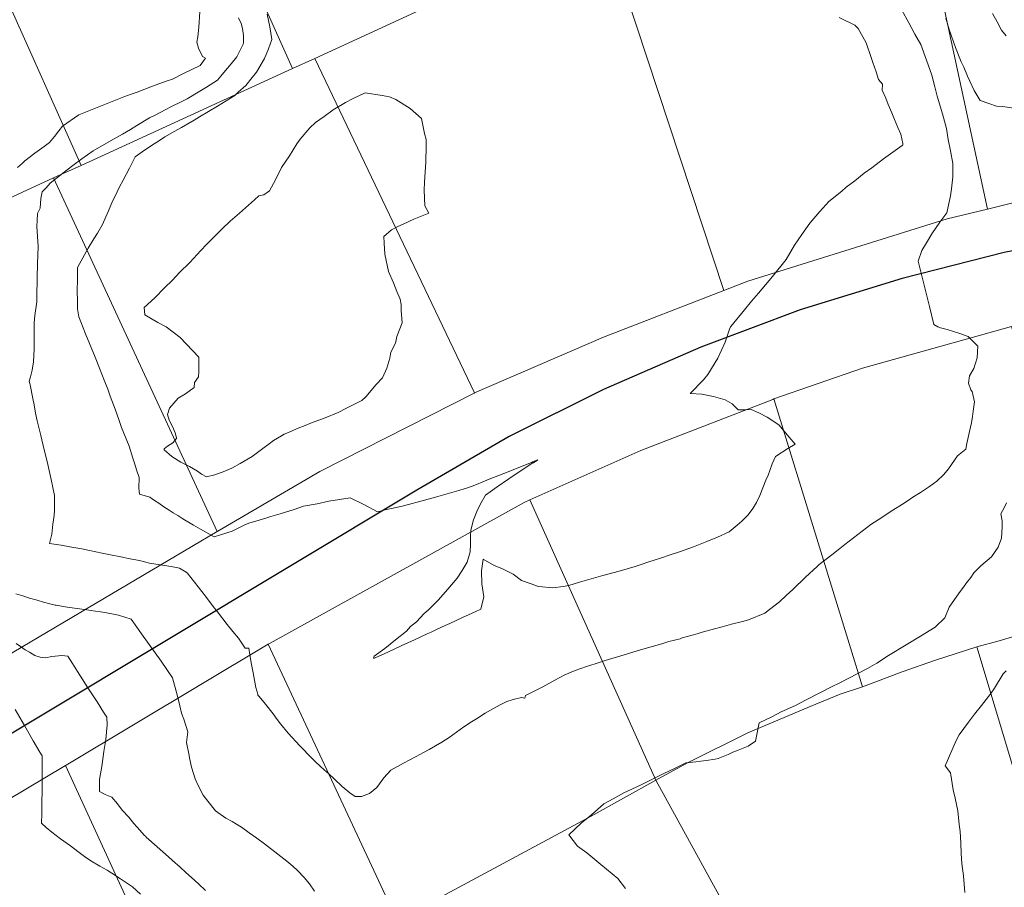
# Model space of a CAD drawing. Header units: inches. Extents: x 11351264 to 11356330, y 6702313 to 6706468.
# Tile 75 of 160: x 11352786 to 11353182, y 6705054 to 6705403. Entities that reach past the tile are written whole.
import ezdxf

# ---------------------------------------------------------------- set-up
doc = ezdxf.new("R2010")
doc.units = ezdxf.units.IN
doc.header["$MEASUREMENT"] = 0
doc.layers.add('Shumate_Contours_clip1', color=7, linetype='Continuous', lineweight=0)
doc.layers.add('Shumate_Parcels_clip1', color=7, linetype='Continuous', lineweight=0)
doc.layers.add('Shumate_Streets_clip1', color=7, linetype='Continuous')

msp = doc.modelspace()

# ---------------------------------------------------------------- linework, layer by layer
at = {"layer": 'Shumate_Contours_clip1'}
for points, elevation in [([(11352785.42, 6705343.64), (11352787.31, 6705345.32), (11352788.39, 6705346.31), (11352792.48, 6705349.41), (11352796.24, 6705352.17), (11352798.36, 6705353.73), (11352800.3, 6705356.11), (11352802.02, 6705358.37), (11352803.53, 6705360.29), (11352810.07, 6705364.86), (11352816.08, 6705367.25), (11352822.12, 6705369.67), (11352824.15, 6705370.43), (11352828.15, 6705372.1), (11352831.15, 6705373.19), (11352833.57, 6705374), (11352839.69, 6705376.36), (11352845.23, 6705378.34), (11352847.72, 6705379.22), (11352852.18, 6705381.41), (11352858.59, 6705384.55), (11352858.9, 6705384.74), (11352860.97, 6705387.56), (11352859.86, 6705388.24), (11352858.26, 6705391.66), (11352857.57, 6705394.05), (11352857.88, 6705396.2), (11352858.33, 6705400.09), (11352858.77, 6705406.22)], 1446), ([(11353140.82, 6705406.88), (11353143.65, 6705401.77), (11353146.08, 6705397.3), (11353148.44, 6705393.06), (11353150.8, 6705386.77), (11353152.9, 6705380.81), (11353154.09, 6705376.15), (11353155.05, 6705372.35), (11353157.14, 6705365.25), (11353158.78, 6705359.31), (11353159.38, 6705354.92), (11353160.38, 6705350.33), (11353161.28, 6705345.35), (11353161.36, 6705339.97), (11353160.74, 6705335.14), (11353160.33, 6705332.27), (11353158.88, 6705325.4), (11353156.04, 6705321.72), (11353152.93, 6705316.98), (11353150.8, 6705313.44), (11353148.9, 6705310.28), (11353147.33, 6705306.02), (11353148.95, 6705299.59), (11353150.02, 6705295.31), (11353150.57, 6705293.16), (11353151.93, 6705287.79), (11353153.73, 6705280.64), (11353155.24, 6705279.69), (11353156.3, 6705279.18), (11353159.08, 6705278.58), (11353164.19, 6705276.98), (11353167.52, 6705275.77), (11353171.32, 6705271.81), (11353171.06, 6705267.23), (11353169.81, 6705262.89), (11353168.01, 6705259.91), (11353167.57, 6705257.04), (11353168.54, 6705254.38), (11353169.06, 6705253.59), (11353170.04, 6705249.52), (11353169.52, 6705245.8), (11353169.25, 6705243.59), (11353168.8, 6705241.11), (11353167.98, 6705237.55), (11353166.97, 6705232.79), (11353166.48, 6705230.49), (11353163.18, 6705227.77), (11353160.73, 6705224.35), (11353159.53, 6705222.57), (11353157.73, 6705220.24), (11353154.85, 6705217.59), (11353151.96, 6705215.43), (11353148.36, 6705213.02), (11353145.22, 6705211.13), (11353142.94, 6705209.59), (11353141.08, 6705208.39), (11353137.22, 6705205.91), (11353134.56, 6705204.22), (11353132.77, 6705203.05), (11353128.41, 6705200.13), (11353123.14, 6705196.12), (11353117.89, 6705192.1), (11353114.6, 6705189.53), (11353112.67, 6705188.05), (11353107.61, 6705184.08), (11353107.53, 6705183.94), (11353106.77, 6705183.29), (11353102.16, 6705179.05), (11353097, 6705174.03), (11353094.35, 6705171.6), (11353091.68, 6705169.11), (11353087.67, 6705166.06), (11353085.74, 6705164.62), (11353079.21, 6705161.92), (11353076.84, 6705161.26), (11353072.38, 6705160.15), (11353068.67, 6705159.12), (11353065.5, 6705158.23), (11353060.61, 6705156.86), (11353058.61, 6705156.27), (11353052.56, 6705154.6), (11353051.75, 6705154.24), (11353047.16, 6705153.11), (11353044.34, 6705152.28), (11353035.87, 6705149.77), (11353029.28, 6705147.82), (11353021.62, 6705145.55), (11353017.6, 6705144.26), (11353014.13, 6705143.06), (11353009.61, 6705141.48), (11353005.45, 6705139.8), (11353001.37, 6705137.59), (11352996.53, 6705135), (11352993.64, 6705133.52), (11352989.64, 6705131.48), (11352989.37, 6705130.38), (11352987.99, 6705130.62), (11352984.7, 6705129.84), (11352982.06, 6705129.1), (11352979.64, 6705127.8), (11352976.54, 6705126.06), (11352973.45, 6705124.31), (11352969.96, 6705122.12), (11352967.85, 6705120.89), (11352964.87, 6705118.86), (11352961.93, 6705116.74), (11352958.99, 6705114.64), (11352955.97, 6705112.67), (11352950.86, 6705109.77), (11352948.59, 6705108.52), (11352945.73, 6705106.98), (11352940.58, 6705104.29), (11352935.46, 6705101.49), (11352932.63, 6705098.32), (11352929.92, 6705094.5), (11352926.86, 6705092.12), (11352923.7, 6705090.89), (11352921.13, 6705090.94), (11352918.99, 6705092.37), (11352915.99, 6705094.96), (11352912.76, 6705097.93), (11352910.52, 6705099.93), (11352908.66, 6705101.62), (11352905.37, 6705104.61), (11352903.68, 6705106.29), (11352898.94, 6705111.28), (11352894.25, 6705116.33), (11352891.15, 6705120.14), (11352889.81, 6705121.87), (11352888.15, 6705124.08), (11352885.13, 6705128.01), (11352882.63, 6705131.1), (11352882.04, 6705131.65), (11352882, 6705131.99), (11352881.3, 6705134.64), (11352880.13, 6705140.62), (11352879.5, 6705143.89), (11352878.83, 6705147.87), (11352878.36, 6705150.47), (11352876.99, 6705150.52), (11352874.22, 6705154.47), (11352872, 6705157.23), (11352869.76, 6705160.07), (11352865.84, 6705165.06), (11352864.13, 6705167.26), (11352861.02, 6705171.37), (11352856.58, 6705176.96), (11352853.61, 6705180.72), (11352852.64, 6705181.4), (11352850.57, 6705182.58), (11352847.26, 6705183.28), (11352842.85, 6705183.96), (11352838.47, 6705184.63), (11352834.55, 6705185.73), (11352829.98, 6705186.54), (11352827.69, 6705187.05), (11352822.22, 6705188.15), (11352819.49, 6705188.72), (11352814.44, 6705189.74), (11352811.29, 6705190.36), (11352806.54, 6705191.26), (11352803.08, 6705191.88), (11352798.38, 6705192.58), (11352799.25, 6705196.36), (11352799.71, 6705200.34), (11352800.18, 6705203.82), (11352800.35, 6705206.05), (11352800.29, 6705211.88), (11352799.02, 6705218.25), (11352798.51, 6705220.75), (11352797.37, 6705225.53), (11352796.19, 6705230.27), (11352794.79, 6705235.94), (11352793.37, 6705241.91), (11352792.76, 6705244.89), (11352792.1, 6705248.26), (11352791.61, 6705250.82), (11352790.56, 6705256.28), (11352790.43, 6705256.8), (11352790.14, 6705257.76), (11352790.68, 6705259.54), (11352791.38, 6705262.27), (11352791.92, 6705265.58), (11352792.13, 6705270.66), (11352792.11, 6705275.41), (11352792.14, 6705279.08), (11352792.15, 6705281.2), (11352792.38, 6705284.26), (11352793.23, 6705289.71), (11352793.23, 6705291.97), (11352793.36, 6705299.04), (11352793.52, 6705305.4), (11352793.62, 6705308.19), (11352793.72, 6705312.1), (11352793.49, 6705316.01), (11352793.29, 6705319.9), (11352793.37, 6705322.32), (11352793.46, 6705325.15), (11352794.56, 6705327.3), (11352794.81, 6705331.25), (11352795.42, 6705333.95), (11352796.94, 6705335.57), (11352798.64, 6705337.32), (11352801.19, 6705339.43), (11352805.43, 6705342.74), (11352807.76, 6705344.5), (11352811.33, 6705347.18), (11352815.83, 6705350.34), (11352822.14, 6705353.95), (11352827.66, 6705357.06), (11352830.81, 6705359.01), (11352833.4, 6705360.58), (11352838.52, 6705363.62), (11352840.46, 6705364.61), (11352845.1, 6705367.05), (11352847.07, 6705368.03), (11352851.74, 6705370.4), (11352853.63, 6705371.33), (11352858.8, 6705374.36), (11352861.37, 6705375.92), (11352865.83, 6705378.74), (11352867.13, 6705380.38), (11352869.06, 6705382.73), (11352871.37, 6705385.33), (11352873.57, 6705388.13), (11352876.17, 6705393.27), (11352876.3, 6705393.83), (11352876.3, 6705394.56), (11352876.35, 6705396.7), (11352875.87, 6705399.49), (11352875.35, 6705401.54), (11352874.27, 6705403.84)], 1448), ([(11353115.59, 6705404.02), (11353121.95, 6705400.95), (11353123.29, 6705399.58), (11353126.43, 6705393.8), (11353128.55, 6705387.95), (11353129.12, 6705385.94), (11353130.55, 6705382.09), (11353131.49, 6705379.04), (11353133.05, 6705377.23), (11353132.97, 6705374.82), (11353134.46, 6705371.53), (11353135.3, 6705369.05), (11353136.86, 6705365.71), (11353137.93, 6705363.03), (11353139.23, 6705359.82), (11353140.43, 6705357.11), (11353141.26, 6705353.3), (11353141.2, 6705352.68), (11353141, 6705352.5), (11353133.45, 6705347.13), (11353128.79, 6705343.48), (11353125.7, 6705341.44), (11353121.88, 6705338.28), (11353118.5, 6705335.73), (11353116.71, 6705334.18), (11353111.49, 6705330.01), (11353107.92, 6705326.01), (11353103.87, 6705321.29), (11353100.61, 6705316.81), (11353097.75, 6705312.5), (11353094.29, 6705306.75), (11353088.9, 6705299.81), (11353083.18, 6705293.16), (11353080.47, 6705289.89), (11353077.54, 6705286.43), (11353072.09, 6705279.74), (11353071.99, 6705279.64), (11353071.81, 6705279.4), (11353071.51, 6705278.76), (11353069.87, 6705273.47), (11353066.91, 6705266.99), (11353062.9, 6705260.54), (11353061.18, 6705258.38), (11353055.81, 6705252.84), (11353060.41, 6705252.57), (11353065.11, 6705251.6), (11353069.86, 6705250.3), (11353072.63, 6705248.68), (11353075.03, 6705246.34), (11353077.73, 6705246.28), (11353080.34, 6705246.37), (11353083.35, 6705245.05), (11353086.69, 6705243.4), (11353091.39, 6705240.22), (11353095.61, 6705235.29), (11353097.93, 6705232.45), (11353095.02, 6705230.78), (11353090.08, 6705227.57), (11353088.76, 6705224.59), (11353087.84, 6705221.93), (11353087.07, 6705220.05), (11353086.19, 6705218), (11353084.94, 6705214.95), (11353083.7, 6705211.91), (11353082.36, 6705209.07), (11353080.9, 6705206.66), (11353079.1, 6705204.02), (11353076.53, 6705201.48), (11353074.63, 6705199.9), (11353071.5, 6705197.25), (11353066.71, 6705195.12), (11353062.41, 6705193.35), (11353057.14, 6705191.26), (11353051.53, 6705189.2), (11353047.71, 6705187.95), (11353043.79, 6705186.69), (11353041.35, 6705185.89), (11353039.21, 6705185.14), (11353035.67, 6705183.97), (11353033.71, 6705183.35), (11353027.23, 6705181.45), (11353020.68, 6705179.66), (11353014.15, 6705177.83), (11353011.3, 6705176.99), (11353007.02, 6705175.7), (11353004.75, 6705175.24), (11353000.53, 6705174.78), (11352994.86, 6705175.27), (11352991.44, 6705176.45), (11352988.05, 6705177.73), (11352984.61, 6705180.2), (11352980.1, 6705182.46), (11352977.05, 6705183.72), (11352972.54, 6705186.2), (11352971.86, 6705181.59), (11352972, 6705176.29), (11352972.9, 6705171.14), (11352971.65, 6705166.17), (11352969.34, 6705165.11), (11352964.27, 6705162.78), (11352959.21, 6705160.44), (11352957.33, 6705159.58), (11352954.14, 6705158.11), (11352951.7, 6705156.98), (11352950.32, 6705156.35), (11352945, 6705153.87), (11352939.67, 6705151.4), (11352934.34, 6705148.94), (11352929.21, 6705146.6), (11352928.93, 6705146.5), (11352928.56, 6705146.47), (11352928.59, 6705146.81), (11352928.75, 6705147.3), (11352933.02, 6705150.41), (11352937.42, 6705153.86), (11352941.73, 6705157.39), (11352943.39, 6705159.21), (11352945.81, 6705161.14), (11352948.85, 6705164.38), (11352950.43, 6705165.7), (11352954.47, 6705169.83), (11352958.35, 6705174.14), (11352962.1, 6705178.62), (11352964.15, 6705181.77), (11352966.11, 6705185.03), (11352967.31, 6705189.22), (11352967.48, 6705192.26), (11352967.44, 6705195.57), (11352967.69, 6705197.88), (11352968.71, 6705202.04), (11352970.02, 6705205.39), (11352971.51, 6705208.55), (11352973.53, 6705211.98), (11352978.17, 6705215.34), (11352982.96, 6705218.61), (11352987.8, 6705221.85), (11352992.6, 6705224.93), (11352992.8, 6705224.99), (11352994.55, 6705226.18), (11352992.45, 6705225.34), (11352992.23, 6705225.25), (11352986.65, 6705223.03), (11352980.85, 6705220.71), (11352975.06, 6705218.37), (11352973.16, 6705217.59), (11352969.27, 6705216.03), (11352966.76, 6705215.02), (11352962.82, 6705213.9), (11352957.22, 6705212.26), (11352953.46, 6705211.18), (11352947.54, 6705209.53), (11352942.61, 6705208.19), (11352940.07, 6705207.53), (11352935.8, 6705206.61), (11352933.27, 6705206.04), (11352930.13, 6705205.32), (11352924.59, 6705208.21), (11352919.2, 6705210.98), (11352910.59, 6705209.59), (11352905.84, 6705208.55), (11352900.35, 6705207.55), (11352896.65, 6705206.2), (11352890.97, 6705204.5), (11352887.3, 6705203.44), (11352885.3, 6705202.78), (11352882.53, 6705201.99), (11352878.44, 6705200.73), (11352876.55, 6705199.88), (11352874.72, 6705199.05), (11352871.7, 6705197.53), (11352867.09, 6705196.1), (11352864.48, 6705195.26), (11352858.94, 6705198.36), (11352856.13, 6705199.98), (11352851.9, 6705202.48), (11352849.85, 6705203.78), (11352848.05, 6705204.91), (11352846.35, 6705205.98), (11352844.22, 6705207.35), (11352842.23, 6705208.71), (11352840.49, 6705209.87), (11352838.63, 6705211.18), (11352834.5, 6705212.45), (11352834.29, 6705214.83), (11352834.39, 6705219.1), (11352833.29, 6705222.21), (11352832.58, 6705224.5), (11352831.77, 6705226.92), (11352830.33, 6705231.65), (11352828.23, 6705236.96), (11352827.32, 6705239.22), (11352826.31, 6705242.03), (11352824.68, 6705246.49), (11352822.73, 6705251.79), (11352821.72, 6705254.53), (11352820.33, 6705258.24), (11352818.4, 6705263.07), (11352816.65, 6705267.42), (11352814.44, 6705272.9), (11352812.75, 6705276.85), (11352810.96, 6705281.61), (11352810.15, 6705283.66), (11352809.57, 6705286.91), (11352809.54, 6705289.52), (11352809.5, 6705294.46), (11352809.53, 6705298.2), (11352809.57, 6705303.48), (11352813.84, 6705311.3), (11352816.12, 6705315.06), (11352817.61, 6705317.34), (11352819.62, 6705320.74), (11352820.97, 6705323.88), (11352822.07, 6705326.32), (11352823.64, 6705330.1), (11352824.56, 6705331.89), (11352826.44, 6705335.9), (11352827.97, 6705338.58), (11352830.49, 6705343.46), (11352832.7, 6705348), (11352835.55, 6705349.94), (11352839.71, 6705352.77), (11352842.08, 6705354.28), (11352844.67, 6705356.01), (11352848.72, 6705358.23), (11352851.43, 6705359.81), (11352856.42, 6705362.72), (11352858.65, 6705364.03), (11352865.78, 6705368.32), (11352872.83, 6705372.68), (11352874.11, 6705373.98), (11352877.23, 6705376.61), (11352879.72, 6705379.8), (11352881.51, 6705382.05), (11352884.66, 6705387.51), (11352886.3, 6705391.43), (11352887.68, 6705395.16), (11352886.89, 6705400.22), (11352885.86, 6705405.24)], 1450), ([(11353158.44, 6705403.71), (11353159.84, 6705399.09), (11353162.39, 6705391.96), (11353164.72, 6705386.19), (11353165.74, 6705383.97), (11353167.25, 6705380.39), (11353168.1, 6705378.36), (11353169.88, 6705374.59), (11353172.32, 6705370.62), (11353175.76, 6705369.34), (11353178.9, 6705368.37), (11353181.32, 6705368.14), (11353185.88, 6705367.46)], 1446), ([(11353177.19, 6705405.52), (11353179.08, 6705402.2), (11353180.82, 6705398.84), (11353182.79, 6705396.65)], 1444), ([(11353182.84, 6705208.97), (11353181.94, 6705206.89), (11353180.65, 6705204.42), (11353181.18, 6705201.7), (11353181.09, 6705199.2), (11353180.84, 6705194.71), (11353179.54, 6705191.03), (11353176.89, 6705187.2), (11353172.57, 6705183.54), (11353169.78, 6705180.71), (11353168.51, 6705178.94), (11353166.77, 6705176.75), (11353165.57, 6705174.95), (11353163.82, 6705172.78), (11353162.64, 6705170.97), (11353161, 6705168.77), (11353159.85, 6705167.02), (11353158.05, 6705162.74), (11353154.27, 6705158.94), (11353148.31, 6705155.35), (11353142.51, 6705151.8), (11353135.51, 6705147.53), (11353130.75, 6705144.53), (11353127.05, 6705142.26), (11353115.33, 6705136.32), (11353113.06, 6705135.17), (11353102.39, 6705129.72), (11353098.16, 6705127.49), (11353092.32, 6705124.84), (11353088.6, 6705122.87), (11353083.56, 6705120.5), (11353082.7, 6705116.45), (11353082.08, 6705113.08), (11353079.12, 6705111.13), (11353075.02, 6705109.49), (11353072.91, 6705108.63), (11353071.02, 6705107.7), (11353067.04, 6705106.1), (11353065.8, 6705105.88), (11353062.2, 6705105.3), (11353060.09, 6705105.1), (11353058.03, 6705104.85), (11353054.01, 6705104.39), (11353049.44, 6705102.19), (11353045.18, 6705100.1), (11353035.75, 6705095.48), (11353029.13, 6705092.38), (11353024.82, 6705089.99), (11353021.1, 6705087.88), (11353016.15, 6705083.52), (11353012.03, 6705080.13), (11353007.07, 6705075.5), (11353010.53, 6705070.87), (11353014.24, 6705068.2), (11353019.9, 6705063.51), (11353026.66, 6705057.89), (11353029.84, 6705053.87)], 1446), ([(11352904.83, 6705052.85), (11352902.87, 6705055.81), (11352900.7, 6705058.32), (11352897.96, 6705061.2), (11352896.14, 6705062.89), (11352893.68, 6705064.9), (11352891.26, 6705066.71), (11352888.83, 6705068.6), (11352887.65, 6705069.56), (11352887.07, 6705070.02), (11352884.7, 6705071.9), (11352881.66, 6705074.15), (11352878.53, 6705076.31), (11352875.52, 6705078.59), (11352873.41, 6705079.76), (11352871.7, 6705080.83), (11352869.12, 6705082.11), (11352864.99, 6705085.16), (11352861.94, 6705088.96), (11352860.03, 6705091.46), (11352858.04, 6705095.35), (11352856.87, 6705098.04), (11352855.45, 6705102.65), (11352854.73, 6705105.79), (11352854.3, 6705107.99), (11352853.44, 6705112.6), (11352853.97, 6705116.81), (11352852.28, 6705121.94), (11352851.32, 6705124.32), (11352850.71, 6705127.32), (11352849.57, 6705131.71), (11352847.78, 6705138.6), (11352843.16, 6705145.21), (11352838.36, 6705152.02), (11352835.3, 6705156.27), (11352833.4, 6705158.92), (11352831.11, 6705162.1), (11352826.06, 6705163.82), (11352824.01, 6705164.2), (11352819.73, 6705164.99), (11352815.89, 6705165.54), (11352813.3, 6705165.91), (11352807.48, 6705166.7), (11352804.66, 6705167.15), (11352801.06, 6705167.79), (11352800.6, 6705167.82), (11352799.04, 6705168.22), (11352795.96, 6705168.97), (11352793.4, 6705169.77), (11352790.28, 6705170.62), (11352787.56, 6705171.47), (11352784.79, 6705172.33)], 1446), ([(11352860.96, 6705053.03), (11352858.19, 6705055.73), (11352855.36, 6705058.36), (11352853.14, 6705060.34), (11352850.79, 6705062.49), (11352847.74, 6705065.2), (11352846.17, 6705066.57), (11352841.56, 6705070.67), (11352837.21, 6705074.54), (11352836.98, 6705074.79), (11352836.41, 6705075.39), (11352834.68, 6705077.34), (11352832.24, 6705080.02), (11352830.14, 6705082.52), (11352827.52, 6705085.35), (11352825.7, 6705087.94), (11352823.38, 6705090.55), (11352820.68, 6705091.62), (11352818.44, 6705092.88), (11352818.41, 6705097.72), (11352818.79, 6705099.94), (11352819.29, 6705102.91), (11352820.18, 6705109.02), (11352820.99, 6705113.82), (11352821.55, 6705119.66), (11352821.34, 6705122.73), (11352820.07, 6705124.74), (11352817.42, 6705128.87), (11352815.89, 6705131.28), (11352813.5, 6705135.01), (11352811.72, 6705137.83), (11352809.59, 6705141.15), (11352807.52, 6705144.38), (11352805.63, 6705147.23), (11352803.29, 6705147.61), (11352799.2, 6705147.09), (11352796.78, 6705146.65), (11352794.54, 6705146.86), (11352792.45, 6705147.57), (11352790.28, 6705148.83), (11352788.5, 6705149.86), (11352786.66, 6705151.14), (11352784.87, 6705152.42)], 1444), ([(11353182.7, 6705141.38), (11353181.59, 6705140.17), (11353178.02, 6705134.38), (11353176.55, 6705132.24), (11353172.88, 6705127.42), (11353170.03, 6705123.92), (11353167.61, 6705120.7), (11353163.92, 6705115.71), (11353162.64, 6705113.41), (11353158.3, 6705103.26), (11353160.37, 6705100.4), (11353161.51, 6705093.49), (11353162.26, 6705090.27), (11353163.3, 6705085.12), (11353163.9, 6705079.63), (11353164.28, 6705076.86), (11353164.56, 6705072.14), (11353164.7, 6705067.94), (11353164.99, 6705063.91), (11353165.59, 6705058.95), (11353166.14, 6705052.23)], 1444), ([(11352834.91, 6705051.6), (11352831.62, 6705054.59), (11352829.63, 6705055.89), (11352826.8, 6705057.72), (11352823.34, 6705060.08), (11352821.45, 6705061.32), (11352818.57, 6705062.94), (11352814.89, 6705064.96), (11352812.35, 6705066.78), (11352809.69, 6705068.72), (11352806.76, 6705071.01), (11352802.78, 6705073.83), (11352799.31, 6705076.55), (11352797.03, 6705078.41), (11352795.1, 6705080.17), (11352795.25, 6705083.86), (11352795.3, 6705088.11), (11352795.32, 6705093.51), (11352795.32, 6705098.93), (11352795.34, 6705104.33), (11352795.35, 6705107.17), (11352794.39, 6705108.68), (11352791.83, 6705113.19), (11352788.25, 6705119.44), (11352784.51, 6705125.81)], 1442)]:
    msp.add_lwpolyline(points, dxfattribs=dict(at, elevation=elevation))
at = {"layer": 'Shumate_Contours_clip1', "elevation": 1452}
msp.add_lwpolyline([(11352836.4, 6705287.45), (11352840.64, 6705291.34), (11352844.48, 6705295.26), (11352847.77, 6705298.44), (11352850.55, 6705301.42), (11352854.77, 6705305.55), (11352859.09, 6705310.38), (11352861.44, 6705312.72), (11352863.53, 6705314.94), (11352867.73, 6705319.08), (11352870.96, 6705322.06), (11352874.67, 6705325.33), (11352880.77, 6705330.63), (11352882.45, 6705332.27), (11352884.52, 6705332.69), (11352886.71, 6705334.24), (11352889.13, 6705338.78), (11352891.6, 6705343.63), (11352894.8, 6705348.32), (11352897.75, 6705353.25), (11352899.05, 6705355.11), (11352902.92, 6705359.59), (11352905.18, 6705361.77), (11352908.66, 6705364.22), (11352912.37, 6705366.79), (11352917.33, 6705369.8), (11352920.4, 6705371.41), (11352925.16, 6705373.63), (11352932.07, 6705372.64), (11352935, 6705372.12), (11352937.48, 6705370.97), (11352943.27, 6705367.37), (11352947.76, 6705363.36), (11352949.05, 6705357.34), (11352949.68, 6705354.88), (11352949.62, 6705352.36), (11352949.61, 6705345.86), (11352949.05, 6705337.8), (11352948.82, 6705334.62), (11352949.21, 6705328.24), (11352950.78, 6705325.31), (11352944.73, 6705322.97), (11352940.46, 6705320.88), (11352938.34, 6705320), (11352935.79, 6705318.65), (11352932.73, 6705315.99), (11352932.81, 6705313.24), (11352933.05, 6705308.83), (11352934.61, 6705301.94), (11352936.57, 6705297.3), (11352937.84, 6705293.9), (11352939.19, 6705290.7), (11352939.67, 6705288.58), (11352939.68, 6705286.23), (11352940.07, 6705281.2), (11352937.91, 6705275.79), (11352937.31, 6705273.02), (11352935.5, 6705269.45), (11352935.09, 6705267.08), (11352933.9, 6705263.08), (11352932.13, 6705259.18), (11352929.62, 6705256.44), (11352925.48, 6705251.45), (11352923.77, 6705250), (11352920.37, 6705248.27), (11352917.7, 6705246.94), (11352914.39, 6705245.19), (11352909.07, 6705243.05), (11352903.6, 6705241.05), (11352901.03, 6705239.94), (11352898.28, 6705238.91), (11352893.63, 6705236.9), (11352892.59, 6705236.53), (11352891.54, 6705235.87), (11352888.36, 6705233.89), (11352886.64, 6705232.65), (11352884, 6705230.76), (11352879.74, 6705227.54), (11352874.97, 6705224.76), (11352871.53, 6705222.9), (11352868.83, 6705221.6), (11352864.75, 6705220.21), (11352861.4, 6705219.3), (11352859.39, 6705220.37), (11352857.75, 6705221.62), (11352854.57, 6705223.51), (11352851.05, 6705225.29), (11352847.55, 6705227.58), (11352844.46, 6705230.22), (11352844.37, 6705230.66), (11352845.75, 6705231.66), (11352847.86, 6705233.06), (11352849.36, 6705234.82), (11352849.4, 6705234.9), (11352849.33, 6705235.09), (11352848.79, 6705237.04), (11352847.7, 6705239.55), (11352846.48, 6705242.13), (11352845.74, 6705244.46), (11352846.61, 6705247), (11352850.06, 6705250.94), (11352853, 6705252.73), (11352856.46, 6705255.23), (11352856.58, 6705257.29), (11352858.14, 6705259.61), (11352858.34, 6705261.7), (11352858.29, 6705267.48), (11352850.77, 6705275.39), (11352845.26, 6705279.7), (11352841.92, 6705281.33), (11352836.65, 6705284.46)], close=True, dxfattribs=at)
at = {"layer": 'Shumate_Parcels_clip1'}
for points in [[(11353008, 6705435), (11352905, 6705387.5), (11352896, 6705383.5), (11352834.49, 6705520.77), (11352835, 6705521), (11352945.63, 6705572.33)], [(11353274, 6705474.5), (11353289.7, 6705351.1), (11353289, 6705351), (11353220, 6705338), (11353175.2, 6705326.98), (11353151.11, 6705438.82), (11353139, 6705495), (11353180, 6705514), (11353264, 6705552.5)], [(11352896, 6705383.5), (11352811, 6705344.5), (11352749.52, 6705481.74), (11352834.49, 6705520.77)], [(11353175.2, 6705326.98), (11353159, 6705323), (11353079, 6705298), (11353069.28, 6705294.23), (11353021, 6705441), (11353092, 6705473.5), (11353139, 6705495), (11353151.11, 6705438.82)], [(11352811, 6705344.5), (11352800, 6705339.5), (11352725, 6705305), (11352663.15, 6705442.07), (11352749, 6705481.5), (11352749.52, 6705481.74)], [(11353069.28, 6705294.23), (11353021, 6705275.5), (11352969.12, 6705253.05), (11352905, 6705387.5), (11353008, 6705435), (11353021, 6705441)], [(11352969.12, 6705253.05), (11352969, 6705253), (11352907, 6705221.5), (11352866, 6705197.5), (11352865.72, 6705197.34), (11352800, 6705339.5), (11352811, 6705344.5), (11352896, 6705383.5), (11352905, 6705387.5)], [(11352865.72, 6705197.34), (11352784, 6705149), (11352782.56, 6705148.14), (11352714, 6705300), (11352725, 6705305), (11352800, 6705339.5)], [(11353218, 6705164), (11353205, 6705160.5), (11353192, 6705157), (11353180, 6705153.5), (11353171, 6705151), (11353154, 6705145.5), (11353141, 6705141), (11353125, 6705135), (11353089.42, 6705250.64), (11353125, 6705263), (11353184.89, 6705279.82)], [(11353125, 6705135), (11353116, 6705132), (11353104, 6705127), (11353091, 6705121.5), (11353079, 6705116.5), (11353055, 6705104.5), (11353042, 6705097.5), (11352991.36, 6705210.05), (11353036, 6705230), (11353089, 6705250.5), (11353089.42, 6705250.64)], [(11353042, 6705097.5), (11353016, 6705083), (11352938, 6705041), (11352886.25, 6705152.05), (11352887, 6705152.5), (11352989, 6705209), (11352991.36, 6705210.05)], [(11353333.82, 6705059.64), (11353333, 6705059.5), (11353333.87, 6705059.4), (11353333.9, 6705059.24), (11353300, 6705055), (11353278, 6705050.5), (11353208, 6705031.5), (11353206.94, 6705031.15), (11353171, 6705151), (11353180, 6705153.5), (11353192, 6705157), (11353205, 6705160.5), (11353218, 6705164), (11353231, 6705167), (11353244, 6705169.5), (11353258, 6705172), (11353271, 6705174.5), (11353284, 6705176.5), (11353295.05, 6705177.6), (11353309, 6705179)], [(11352938, 6705041), (11352857, 6704989.5), (11352804.79, 6705103.37), (11352805, 6705103.5), (11352886.25, 6705152.05)], [(11353206.94, 6705031.15), (11353193, 6705026.5), (11353173, 6705018.5), (11353112, 6704990.5), (11353103.27, 6704985.72), (11353042, 6705097.5), (11353055, 6705104.5), (11353079, 6705116.5), (11353091, 6705121.5), (11353104, 6705127), (11353116, 6705132), (11353125, 6705135), (11353141, 6705141), (11353154, 6705145.5), (11353171, 6705151)], [(11352857, 6704989.5), (11352766, 6704931.5), (11352712.38, 6705048.23), (11352804.79, 6705103.37)], [(11353103.27, 6704985.72), (11353091, 6704979), (11352994, 6704920.5), (11352993.22, 6704920.04), (11352938, 6705041), (11353016, 6705083), (11353042, 6705097.5)]]:
    msp.add_lwpolyline(points, close=True, dxfattribs=at)
at = {"layer": 'Shumate_Streets_clip1', "color": 4}
msp.add_lwpolyline([(11353439, 6705341), (11353309, 6705327), (11353267, 6705323.5), (11353224, 6705317.5), (11353182, 6705309.5), (11353141, 6705299), (11353100, 6705286.5), (11353060, 6705271.5), (11353021, 6705254.5), (11352983, 6705235.5), (11352946, 6705214), (11352642, 6705031.5), (11352624, 6705020.5), (11352606, 6705008), (11352589, 6704995), (11352572, 6704981), (11352569, 6704978)], dxfattribs=at)

doc.saveas('drawing.dxf')
